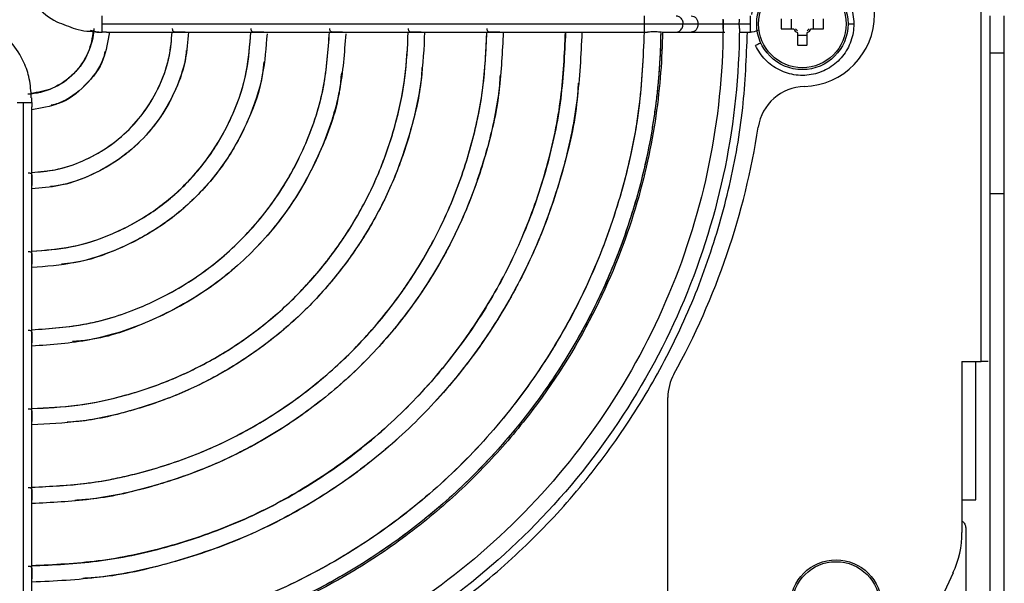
# Model space of a CAD drawing. Header units: millimetres. Extents: x 155400 to 158181, y 110534 to 115156.
# Tile 24 of 121: x 157190 to 157293, y 111532 to 111591. Entities that reach past the tile are written whole.
import ezdxf

# ---------------------------------------------------------------- set-up
doc = ezdxf.new("R2010")
doc.units = ezdxf.units.MM

msp = doc.modelspace()

# ---------------------------------------------------------------- linework, layer by layer
at = {"color": 7, "linetype": 'Continuous', "lineweight": 25}
for p, q in [((157290.17, 111555.39), (157290.17, 111617.49)), ((157270.42, 111591), (157270.42, 111589.97)), ((157272.72, 111589.97), (157272.72, 111591)), ((157291.07, 111591.33), (157291.07, 111587.49)), ((157292.57, 111587.49), (157292.57, 111591.33)), ((157198.75, 111590.49), (157255.15, 111590.49)), ((157259.14, 111590.49), (157260.71, 111590.49)), ((157263.32, 111590.49), (157263.34, 111590.49)), ((157265.01, 111590.49), (157266.17, 111590.49)), ((157198.04, 111589.67), (157197.54, 111589.79)), ((157199.18, 111589.64), (157207.38, 111589.64)), ((157207.38, 111589.64), (157215.57, 111589.64)), ((157215.57, 111589.64), (157223.75, 111589.64)), ((157223.75, 111589.64), (157231.93, 111589.64)), ((157231.93, 111589.64), (157240.11, 111589.64)), ((157240.11, 111589.64), (157248.29, 111589.64)), ((157248.29, 111589.64), (157255.15, 111589.64)), ((157255.15, 111589.64), (157255.46, 111589.64)), ((157257.05, 111589.64), (157257.2, 111589.64)), ((157257.2, 111589.64), (157257.74, 111589.64)), ((157257.74, 111589.64), (157258.45, 111589.64)), ((157258.45, 111589.64), (157260.02, 111589.64)), ((157260.02, 111589.64), (157263.52, 111589.64)), ((157265, 111589.64), (157266.17, 111589.64)), ((157269.38, 111589.97), (157270.67, 111589.97)), ((157271.05, 111589.58), (157271.05, 111588.3)), ((157271.05, 111589.33), (157272.08, 111589.33)), ((157272.08, 111588.3), (157272.08, 111589.58)), ((157272.47, 111589.97), (157273.76, 111589.97)), ((157291.07, 111587.49), (157292.57, 111587.49)), ((157291.07, 111587.49), (157291.07, 111572.84)), ((157292.57, 111572.84), (157292.57, 111587.49)), ((157190.57, 111525.91), (157190.57, 111582.31)), ((157191.42, 111573.68), (157191.42, 111581.88)), ((157191.42, 111565.49), (157191.42, 111573.68)), ((157291.07, 111572.84), (157292.57, 111572.84)), ((157291.07, 111572.84), (157291.07, 111482.64)), ((157292.57, 111482.64), (157292.57, 111572.84)), ((157191.42, 111557.31), (157191.42, 111565.49)), ((157191.42, 111549.13), (157191.42, 111557.31)), ((157288.17, 111555.39), (157290.17, 111555.39)), ((157288.17, 111555.39), (157288.17, 111537.6)), ((157289.62, 111540.99), (157289.62, 111555.39)), ((157290.91, 111555.39), (157290.17, 111555.39)), ((157257.58, 111481.74), (157257.58, 111551.63)), ((157191.42, 111540.95), (157191.42, 111549.13)), ((157191.42, 111532.77), (157191.42, 111540.95)), ((157288.57, 111537.99), (157288.57, 111483.39)), ((157191.42, 111525.91), (157191.42, 111532.77)), ((157287.24, 111533.38), (157281.07, 111520.15))]:
    msp.add_line(p, q, dxfattribs=at)
for centre, radius in [((157271.57, 111590.49), 4.75), ((157271.57, 111590.49), 4.56), ((157275.07, 111529.99), 4.75), ((157275.07, 111529.99), 4.56)]:
    msp.add_circle(centre, radius, dxfattribs=at)
for centre, radius, start, end in [((157271.57, 111591.49), 7.5, 271.5858, 88.4142), ((157286.98, 111590.49), 17.61, 178.3239, 181.6761), ((157256.16, 111590.49), 17.61, 358.3239, 1.6761), ((157271.57, 111590.49), 1.04, 209.7494, 240.2506), ((157271.57, 111590.49), 0.875, 216.0664, 233.9336), ((157271.57, 111590.49), 1.04, 299.7494, 330.2506), ((157271.57, 111590.49), 0.875, 306.0664, 323.9336), ((157271.57, 111605.9), 17.61, 268.3239, 271.6761), ((157271.92, 111578.99), 5, 91.5858, 171.2673), ((157190.57, 111591.49), 77.3, 331.0327, 351.2673), ((157262.58, 111551.63), 5, 151.0327, 180), ((157278.17, 111537.6), 10, 335, 0)]:
    msp.add_arc(centre, radius, start, end, dxfattribs=at)
for points, knots in [([(157189.78, 111598.16), (157189.82, 111597.5), (157189.89, 111596.23), (157190.57, 111594.24), (157191.83, 111592.26), (157193.48, 111590.87), (157194.68, 111590.46), (157195.01, 111590.34)], [0, 0, 0, 0, 0.199525, 0.377271, 0.622704, 0.894615, 1, 1, 1, 1]), ([(157266.31, 111591.46), (157266.43, 111592.11), (157266.67, 111592.73), (157267.37, 111593.85), (157267.82, 111594.35), (157268.87, 111595.15), (157269.47, 111595.45), (157270.74, 111595.81), (157271.41, 111595.87), (157272.72, 111595.75), (157273.36, 111595.57), (157274.55, 111594.98), (157275.08, 111594.58), (157275.97, 111593.6), (157276.32, 111593.03), (157276.8, 111591.8), (157276.92, 111591.14), (157276.92, 111590.49)], [0, 0, 0, 0, 0.125, 0.125, 0.25, 0.25, 0.375, 0.375, 0.5, 0.5, 0.625, 0.625, 0.75, 0.75, 0.875, 0.875, 1, 1, 1, 1]), ([(157255.15, 111590.49), (157255.15, 111590.57), (157255.15, 111590.74), (157255.15, 111590.97), (157255.15, 111591.17), (157255.15, 111591.29), (157255.15, 111591.34), (157255.15, 111591.33), (157255.15, 111591.33)], [0, 0, 0, 0, 0.192196, 0.384392, 0.576588, 0.768784, 0.96098, 1, 1, 1, 1]), ([(157258.45, 111591.33), (157258.45, 111591.33), (157258.51, 111591.34), (157258.63, 111591.31), (157258.8, 111591.23), (157258.94, 111591.09), (157259.06, 111590.91), (157259.13, 111590.71), (157259.14, 111590.56), (157259.14, 111590.49)], [0, 0, 0, 0, 0.000867, 0.167389, 0.333911, 0.500433, 0.666956, 0.833478, 1, 1, 1, 1]), ([(157260.02, 111591.33), (157260.2, 111591.33), (157260.38, 111591.24), (157260.64, 111590.93), (157260.71, 111590.71), (157260.71, 111590.49)], [0, 0, 0, 0, 0.5, 0.5, 1, 1, 1, 1]), ([(157266.17, 111590.49), (157266.17, 111590.71), (157266.17, 111590.93), (157266.17, 111591.24), (157266.17, 111591.33), (157266.17, 111591.33)], [0, 0, 0, 0, 0.5, 0.5, 1, 1, 1, 1]), ([(157191.37, 111582.81), (157191.33, 111583.47), (157191.26, 111584.74), (157190.58, 111586.73), (157189.32, 111588.71), (157187.67, 111590.1), (157186.47, 111590.51), (157186.14, 111590.63)], [0, 0, 0, 0, 0.199525, 0.377271, 0.622704, 0.894615, 1, 1, 1, 1]), ([(157197.89, 111590.03), (157197.83, 111589.15), (157197.62, 111588.28), (157196.89, 111586.67), (157196.38, 111585.93), (157195.13, 111584.68), (157194.39, 111584.17), (157192.78, 111583.44), (157191.91, 111583.23), (157191.02, 111583.17)], [0, 0, 0, 0, 0.25, 0.25, 0.5, 0.5, 0.75, 0.75, 1, 1, 1, 1]), ([(157265.02, 111590), (157264.99, 111585.17), (157264.49, 111580.34), (157262.56, 111570.87), (157261.13, 111566.23), (157257.4, 111557.31), (157255.1, 111553.04), (157249.72, 111545.01), (157246.64, 111541.26), (157239.8, 111534.42), (157236.05, 111531.34), (157228.02, 111525.96), (157223.75, 111523.66), (157214.83, 111519.93), (157210.19, 111518.5), (157200.72, 111516.57), (157195.89, 111516.07), (157191.06, 111516.04)], [0, 0, 0, 0, 0.125, 0.125, 0.25, 0.25, 0.375, 0.375, 0.5, 0.5, 0.625, 0.625, 0.75, 0.75, 0.875, 0.875, 1, 1, 1, 1]), ([(157263.32, 111590), (157263.29, 111585.28), (157262.8, 111580.57), (157260.91, 111571.31), (157259.52, 111566.78), (157255.87, 111558.07), (157253.63, 111553.89), (157248.37, 111546.05), (157245.36, 111542.39), (157238.68, 111535.71), (157235.02, 111532.7), (157227.18, 111527.44), (157223, 111525.19), (157214.29, 111521.55), (157209.76, 111520.15), (157200.51, 111518.26), (157195.79, 111517.77), (157191.07, 111517.74)], [0, 0, 0, 0, 0.125, 0.125, 0.25, 0.25, 0.375, 0.375, 0.5, 0.5, 0.625, 0.625, 0.75, 0.75, 0.875, 0.875, 1, 1, 1, 1]), ([(157195.01, 111590.34), (157195.32, 111590.21), (157196.39, 111589.75), (157197.56, 111589.71), (157198.38, 111589.68)], [0, 0, 0, 0, 0.294877, 1, 1, 1, 1]), ([(157198.75, 111589.65), (157198.75, 111589.68), (157198.75, 111589.83), (157198.75, 111590.09), (157198.75, 111590.28), (157198.75, 111590.38), (157198.75, 111590.49)], [0, 0, 0, 0, 0.5, 0.75, 0.75, 1, 1, 1, 1]), ([(157207.38, 111589.64), (157207.34, 111589.64), (157207.24, 111589.64), (157207.08, 111589.65), (157206.92, 111589.65), (157206.75, 111589.65), (157206.56, 111589.64), (157206.39, 111589.63), (157206.26, 111589.64), (157206.16, 111589.68), (157206.1, 111589.75), (157206.07, 111589.86), (157206.07, 111589.95), (157206.07, 111590)], [0, 0, 0, 0, 0.070444, 0.18514, 0.256184, 0.322249, 0.442181, 0.54762, 0.628269, 0.723094, 0.814049, 0.90549, 1, 1, 1, 1]), ([(157215.57, 111589.64), (157215.53, 111589.64), (157215.43, 111589.64), (157215.26, 111589.65), (157215.1, 111589.65), (157214.93, 111589.65), (157214.75, 111589.64), (157214.58, 111589.63), (157214.44, 111589.64), (157214.34, 111589.68), (157214.28, 111589.75), (157214.25, 111589.86), (157214.25, 111589.95), (157214.25, 111590)], [0, 0, 0, 0, 0.070982, 0.187069, 0.256662, 0.322736, 0.442503, 0.547773, 0.628472, 0.723246, 0.814253, 0.905754, 1, 1, 1, 1]), ([(157223.75, 111589.64), (157223.71, 111589.64), (157223.61, 111589.64), (157223.44, 111589.65), (157223.28, 111589.65), (157223.11, 111589.65), (157222.93, 111589.64), (157222.76, 111589.63), (157222.62, 111589.64), (157222.53, 111589.68), (157222.46, 111589.75), (157222.43, 111589.86), (157222.43, 111589.95), (157222.43, 111590)], [0, 0, 0, 0, 0.071265, 0.188001, 0.256915, 0.323135, 0.442671, 0.547873, 0.628581, 0.723329, 0.814358, 0.905884, 1, 1, 1, 1]), ([(157231.93, 111589.64), (157231.89, 111589.64), (157231.79, 111589.64), (157231.62, 111589.65), (157231.46, 111589.65), (157231.29, 111589.65), (157231.11, 111589.64), (157230.94, 111589.63), (157230.8, 111589.64), (157230.71, 111589.68), (157230.64, 111589.75), (157230.61, 111589.86), (157230.61, 111589.95), (157230.61, 111590)], [0, 0, 0, 0, 0.071439, 0.188544, 0.257071, 0.323422, 0.442775, 0.54794, 0.628648, 0.723382, 0.814421, 0.905962, 1, 1, 1, 1]), ([(157240.11, 111589.64), (157240.07, 111589.64), (157239.96, 111589.64), (157239.8, 111589.65), (157239.64, 111589.65), (157239.47, 111589.65), (157239.29, 111589.64), (157239.12, 111589.63), (157238.98, 111589.64), (157238.88, 111589.68), (157238.82, 111589.75), (157238.79, 111589.86), (157238.79, 111589.95), (157238.79, 111590)], [0, 0, 0, 0, 0.071557, 0.188898, 0.257177, 0.323633, 0.442845, 0.547989, 0.628694, 0.723418, 0.814463, 0.906014, 1, 1, 1, 1]), ([(157255.15, 111590.49), (157255.92, 111590.49), (157256.7, 111590.49), (157258.08, 111590.49), (157258.69, 111590.49), (157259.14, 111590.49)], [0, 0, 0, 0, 0.5, 0.5, 1, 1, 1, 1]), ([(157255.15, 111589.64), (157255.15, 111589.64), (157255.15, 111589.63), (157255.15, 111589.68), (157255.15, 111589.8), (157255.15, 111590), (157255.15, 111590.23), (157255.15, 111590.4), (157255.15, 111590.49)], [0, 0, 0, 0, 0.03902, 0.231216, 0.423412, 0.615608, 0.807804, 1, 1, 1, 1]), ([(157258.45, 111589.64), (157258.45, 111589.64), (157258.51, 111589.63), (157258.63, 111589.66), (157258.8, 111589.74), (157258.94, 111589.88), (157259.06, 111590.06), (157259.13, 111590.26), (157259.14, 111590.41), (157259.14, 111590.49)], [0, 0, 0, 0, 0.000867, 0.167389, 0.333911, 0.500433, 0.666956, 0.833478, 1, 1, 1, 1]), ([(157260.71, 111590.49), (157260.71, 111590.26), (157260.64, 111590.04), (157260.38, 111589.73), (157260.2, 111589.64), (157260.02, 111589.64)], [0, 0, 0, 0, 0.5, 0.5, 1, 1, 1, 1]), ([(157260.71, 111590.49), (157261.01, 111590.49), (157261.4, 111590.49), (157262.31, 111590.49), (157262.82, 111590.49), (157263.32, 111590.49)], [0, 0, 0, 0, 0.5, 0.5, 1, 1, 1, 1]), ([(157263.32, 111590.9), (157263.33, 111590.87), (157263.33, 111590.82), (157263.33, 111590.74), (157263.33, 111590.66), (157263.34, 111590.57), (157263.34, 111590.51), (157263.34, 111590.49)], [0, 0, 0, 0, 0.2030256, 0.4024728, 0.6003906, 0.7988742, 1, 1, 1, 1]), ([(157263.34, 111590.49), (157263.34, 111590.46), (157263.34, 111590.4), (157263.33, 111590.31), (157263.33, 111590.23), (157263.33, 111590.15), (157263.33, 111590.1), (157263.32, 111590.07)], [0, 0, 0, 0, 0.201126, 0.399609, 0.597527, 0.796974, 1, 1, 1, 1]), ([(157263.34, 111590.49), (157263.37, 111590.49), (157263.48, 111590.49), (157263.78, 111590.49), (157263.98, 111590.49), (157264.37, 111590.49), (157264.57, 111590.49), (157264.87, 111590.49), (157264.98, 111590.49), (157265.01, 111590.49)], [0, 0, 0, 0, 0.25, 0.25, 0.5, 0.5, 0.75, 0.75, 1, 1, 1, 1]), ([(157265.01, 111590.49), (157265.01, 111590.51), (157265.01, 111590.57), (157265.01, 111590.65), (157265.02, 111590.75), (157265.02, 111590.86), (157265.02, 111590.93), (157265.02, 111590.97)], [0, 0, 0, 0, 0.166333, 0.332473, 0.500149, 0.750171, 1, 1, 1, 1]), ([(157265.02, 111590), (157265.02, 111590.03), (157265.02, 111590.07), (157265.02, 111590.15), (157265.02, 111590.25), (157265.01, 111590.36), (157265.01, 111590.44), (157265.01, 111590.49)], [0, 0, 0, 0, 0.166888, 0.333046, 0.500145, 0.750806, 1, 1, 1, 1]), ([(157266.17, 111589.64), (157266.17, 111589.64), (157266.17, 111589.73), (157266.17, 111590.04), (157266.17, 111590.26), (157266.17, 111590.49)], [0, 0, 0, 0, 0.5, 0.5, 1, 1, 1, 1]), ([(157276.92, 111590.49), (157276.92, 111589.88), (157276.82, 111589.28), (157276.42, 111588.14), (157276.12, 111587.6), (157275.36, 111586.66), (157274.9, 111586.25), (157273.87, 111585.62), (157273.31, 111585.39), (157272.12, 111585.13), (157271.51, 111585.1), (157270.31, 111585.25), (157269.73, 111585.43), (157268.64, 111585.97), (157268.15, 111586.33), (157267.31, 111587.2), (157266.96, 111587.71), (157266.71, 111588.26)], [0, 0, 0, 0, 0.125, 0.125, 0.25, 0.25, 0.375, 0.375, 0.5, 0.5, 0.625, 0.625, 0.75, 0.75, 0.875, 0.875, 1, 1, 1, 1]), ([(157276.32, 111590.49), (157276.49, 111590.49), (157276.65, 111590.49), (157276.86, 111590.49), (157276.92, 111590.49), (157276.92, 111590.49)], [0, 0, 0, 0, 0.5, 0.5, 1, 1, 1, 1]), ([(157197.82, 111589.84), (157197.7, 111589.05), (157197.43, 111587.36), (157195.86, 111585.2), (157193.73, 111583.64), (157192.07, 111583.38), (157191.32, 111583.26)], [0, 0, 0, 0, 0.235316, 0.505288, 0.775261, 1, 1, 1, 1]), ([(157256.84, 111589.72), (157256.83, 111589.45), (157256.83, 111588.92), (157256.8, 111588.11), (157256.77, 111587.31), (157256.73, 111586.51), (157256.67, 111585.71), (157256.61, 111584.92), (157256.54, 111584.12), (157256.46, 111583.32), (157256.37, 111582.53), (157256.26, 111581.73), (157256.15, 111580.94), (157256.03, 111580.15), (157255.9, 111579.36), (157255.76, 111578.57), (157255.62, 111577.78), (157255.3, 111576.21), (157254.75, 111573.87), (157253.87, 111570.78), (157252.85, 111567.75), (157251.28, 111563.77), (157248.97, 111558.94), (157245.65, 111553.45), (157241.82, 111548.3), (157237.51, 111543.55), (157232.76, 111539.24), (157227.61, 111535.41), (157222.12, 111532.09), (157217.29, 111529.77), (157213.31, 111528.21), (157210.28, 111527.19), (157207.19, 111526.31), (157204.59, 111525.7), (157202.49, 111525.29), (157200.91, 111525.02), (157199.33, 111524.79), (157197.74, 111524.6), (157196.14, 111524.44), (157194.55, 111524.33), (157192.94, 111524.25), (157191.88, 111524.23), (157191.34, 111524.22)], [0, 0, 0, 0, 0.007834, 0.01566, 0.023479, 0.031292, 0.039101, 0.046907, 0.05471, 0.062512, 0.070314, 0.078118, 0.085923, 0.093733, 0.101547, 0.109366, 0.117193, 0.125027, 0.156316, 0.187532, 0.21875, 0.250043, 0.31253, 0.375022, 0.437509, 0.500001, 0.562488, 0.62498, 0.687467, 0.749959, 0.781248, 0.812465, 0.843682, 0.874975, 0.890635, 0.906267, 0.921881, 0.937486, 0.953091, 0.968706, 0.984339, 1, 1, 1, 1]), ([(157256.84, 111589.69), (157256.79, 111585.42), (157256.32, 111581.15), (157254.58, 111572.79), (157253.31, 111568.69), (157249.99, 111560.82), (157247.95, 111557.04), (157243.18, 111549.96), (157240.46, 111546.64), (157234.42, 111540.6), (157231.1, 111537.88), (157224.01, 111533.11), (157220.24, 111531.07), (157212.37, 111527.75), (157208.27, 111526.48), (157199.91, 111524.73), (157195.64, 111524.27), (157191.37, 111524.22)], [0, 0, 0, 0, 0.125, 0.125, 0.25, 0.25, 0.375, 0.375, 0.5, 0.5, 0.625, 0.625, 0.75, 0.75, 0.875, 0.875, 1, 1, 1, 1]), ([(157257.02, 111589.68), (157256.98, 111586.93), (157256.78, 111584.01), (157255.88, 111577.86), (157255.19, 111574.62), (157253.17, 111567.91), (157251.83, 111564.44), (157248.33, 111557.4), (157246.17, 111553.84), (157242.22, 111548.63), (157240.79, 111546.91), (157237.68, 111543.56), (157236, 111541.93), (157232.4, 111538.8), (157230.48, 111537.3), (157226.41, 111534.48), (157224.26, 111533.16), (157219.76, 111530.74), (157217.4, 111529.64), (157212.52, 111527.71), (157210, 111526.89), (157204.82, 111525.53), (157202.17, 111525), (157196.81, 111524.28), (157194.09, 111524.08), (157191.37, 111524.05)], [0, 0, 0, 0, 0.125, 0.125, 0.25, 0.25, 0.375, 0.375, 0.5, 0.5, 0.5625, 0.5625, 0.625, 0.625, 0.6875, 0.6875, 0.75, 0.75, 0.8125, 0.8125, 0.875, 0.875, 0.9375, 0.9375, 1, 1, 1, 1]), ([(157255.12, 111589.65), (157255, 111586.98), (157254.75, 111581.52), (157253.02, 111573.41), (157250.31, 111565.48), (157246.57, 111557.97), (157241.9, 111551), (157236.36, 111544.7), (157230.06, 111539.16), (157223.09, 111534.49), (157215.58, 111530.75), (157207.64, 111528.04), (157199.54, 111526.31), (157194.08, 111526.06), (157191.41, 111525.94)], [0, 0, 0, 0, 0.080392, 0.164318, 0.248243, 0.332169, 0.416094, 0.50002, 0.583946, 0.667871, 0.751797, 0.835722, 0.919648, 1, 1, 1, 1]), ([(157255.11, 111589.65), (157255, 111587.02), (157254.76, 111581.59), (157253.05, 111573.51), (157250.34, 111565.55), (157246.6, 111558.01), (157241.92, 111551.02), (157236.37, 111544.69), (157230.04, 111539.14), (157223.05, 111534.46), (157215.51, 111530.72), (157207.55, 111528.01), (157199.47, 111526.3), (157194.04, 111526.06), (157191.41, 111525.94)], [0, 0, 0, 0, 0.0792053, 0.1633682, 0.2475312, 0.3316941, 0.415857, 0.50002, 0.5841829, 0.6683458, 0.7525087, 0.8366717, 0.9208346, 1, 1, 1, 1]), ([(157248.64, 111589.64), (157248.53, 111587.25), (157248.3, 111582.36), (157246.75, 111575.1), (157244.31, 111567.97), (157240.94, 111561.22), (157236.74, 111554.96), (157231.77, 111549.29), (157226.1, 111544.32), (157219.84, 111540.11), (157213.09, 111536.75), (157205.96, 111534.31), (157198.7, 111532.76), (157193.81, 111532.53), (157191.42, 111532.42)], [0, 0, 0, 0, 0.079899, 0.163919, 0.247939, 0.33196, 0.41598, 0.5, 0.58402, 0.66804, 0.752061, 0.836081, 0.920101, 1, 1, 1, 1]), ([(157246.94, 111589.64), (157246.83, 111587.33), (157246.61, 111582.58), (157245.1, 111575.54), (157242.73, 111568.62), (157239.47, 111562.07), (157235.39, 111555.99), (157230.56, 111550.5), (157225.06, 111545.67), (157218.99, 111541.59), (157212.44, 111538.33), (157205.52, 111535.96), (157198.48, 111534.45), (157193.73, 111534.23), (157191.42, 111534.12)], [0, 0, 0, 0, 0.079793, 0.163835, 0.247876, 0.331917, 0.415959, 0.5, 0.584041, 0.668083, 0.752124, 0.836165, 0.920207, 1, 1, 1, 1]), ([(157240.46, 111589.64), (157240.36, 111587.61), (157240.16, 111583.43), (157238.83, 111577.22), (157236.73, 111571.11), (157233.84, 111565.32), (157230.24, 111559.95), (157225.97, 111555.09), (157221.11, 111550.82), (157215.74, 111547.22), (157209.95, 111544.33), (157203.84, 111542.23), (157197.63, 111540.89), (157193.45, 111540.69), (157191.42, 111540.6)], [0, 0, 0, 0, 0.079324, 0.163459, 0.247594, 0.331729, 0.415865, 0.5, 0.584135, 0.668271, 0.752406, 0.836541, 0.920676, 1, 1, 1, 1]), ([(157191.42, 111542.3), (157193.38, 111542.39), (157197.41, 111542.59), (157203.4, 111543.88), (157209.3, 111545.9), (157214.89, 111548.69), (157220.07, 111552.17), (157224.76, 111556.3), (157228.88, 111560.99), (157232.37, 111566.17), (157235.15, 111571.76), (157237.18, 111577.66), (157238.47, 111583.65), (157238.67, 111587.68), (157238.76, 111589.64)], [0, 0, 0, 0, 0.079179, 0.163343, 0.247507, 0.331672, 0.415836, 0.5, 0.584164, 0.668328, 0.752493, 0.836657, 0.920821, 1, 1, 1, 1]), ([(157232.28, 111589.64), (157232.2, 111587.96), (157232.03, 111584.5), (157230.91, 111579.34), (157229.15, 111574.24), (157226.74, 111569.42), (157223.73, 111564.94), (157220.17, 111560.89), (157216.12, 111557.33), (157211.64, 111554.32), (157206.81, 111551.91), (157201.72, 111550.15), (157196.56, 111549.03), (157193.09, 111548.86), (157191.42, 111548.78)], [0, 0, 0, 0, 0.078516, 0.162813, 0.24711, 0.331407, 0.415703, 0.5, 0.584297, 0.668593, 0.75289, 0.837187, 0.921484, 1, 1, 1, 1]), ([(157191.42, 111550.48), (157193.02, 111550.56), (157196.34, 111550.72), (157201.28, 111551.8), (157206.16, 111553.48), (157210.79, 111555.8), (157215.08, 111558.68), (157218.96, 111562.09), (157222.38, 111565.98), (157225.26, 111570.27), (157227.58, 111574.9), (157229.26, 111579.78), (157230.34, 111584.72), (157230.5, 111588.04), (157230.58, 111589.64)], [0, 0, 0, 0, 0.078306, 0.1626448, 0.2469836, 0.3313224, 0.4156612, 0.5, 0.5843388, 0.6686776, 0.7530164, 0.8373552, 0.921694, 1, 1, 1, 1]), ([(157191.42, 111558.67), (157193.34, 111558.81), (157197.31, 111559.09), (157203.07, 111560.98), (157208.49, 111563.89), (157213.24, 111567.82), (157217.17, 111572.57), (157220.08, 111577.99), (157221.97, 111583.75), (157222.25, 111587.72), (157222.39, 111589.64)], [0, 0, 0, 0, 0.119249, 0.246166, 0.373083, 0.5, 0.626917, 0.753834, 0.880751, 1, 1, 1, 1]), ([(157191.42, 111566.85), (157192.81, 111566.96), (157195.7, 111567.18), (157199.92, 111568.58), (157203.91, 111570.74), (157207.42, 111573.64), (157210.32, 111577.15), (157212.48, 111581.14), (157213.88, 111585.36), (157214.1, 111588.25), (157214.21, 111589.64)], [0, 0, 0, 0, 0.117164, 0.244776, 0.372388, 0.5, 0.627612, 0.755224, 0.882836, 1, 1, 1, 1]), ([(157207.73, 111589.64), (157207.65, 111588.68), (157207.47, 111586.63), (157206.46, 111583.64), (157204.9, 111580.77), (157202.81, 111578.25), (157200.29, 111576.16), (157197.42, 111574.6), (157194.43, 111573.59), (157192.38, 111573.41), (157191.42, 111573.33)], [0, 0, 0, 0, 0.114006, 0.242671, 0.371335, 0.5, 0.628665, 0.757329, 0.885994, 1, 1, 1, 1]), ([(157191.42, 111575.03), (157192.27, 111575.11), (157194.09, 111575.27), (157196.77, 111576.18), (157199.34, 111577.58), (157201.6, 111579.46), (157203.48, 111581.72), (157204.88, 111584.29), (157205.79, 111586.97), (157205.95, 111588.79), (157206.03, 111589.64)], [0, 0, 0, 0, 0.112705, 0.241804, 0.370902, 0.5, 0.629098, 0.758196, 0.887295, 1, 1, 1, 1]), ([(157199.5, 111589.64), (157199.34, 111588.67), (157199, 111586.61), (157197.08, 111583.98), (157194.45, 111582.06), (157192.39, 111581.72), (157191.42, 111581.56)], [0, 0, 0, 0, 0.2347266, 0.5, 0.7652734, 1, 1, 1, 1]), ([(157191.42, 111542.3), (157193.34, 111542.39), (157197.34, 111542.57), (157203.31, 111543.85), (157209.24, 111545.87), (157214.85, 111548.67), (157220.06, 111552.16), (157224.77, 111556.29), (157228.9, 111561), (157232.39, 111566.21), (157235.19, 111571.82), (157237.21, 111577.75), (157238.49, 111583.72), (157238.67, 111587.72), (157238.76, 111589.64)], [0, 0, 0, 0, 0.077553, 0.162043, 0.246532, 0.331021, 0.415511, 0.5, 0.584489, 0.668979, 0.753468, 0.837957, 0.922447, 1, 1, 1, 1]), ([(157191.42, 111534.12), (157193.69, 111534.23), (157198.41, 111534.43), (157205.43, 111535.93), (157212.37, 111538.29), (157218.95, 111541.56), (157225.05, 111545.65), (157230.57, 111550.49), (157235.41, 111556.01), (157239.5, 111562.11), (157242.76, 111568.68), (157245.13, 111575.63), (157246.62, 111582.65), (157246.83, 111587.36), (157246.93, 111589.64)], [0, 0, 0, 0, 0.0784081, 0.1627265, 0.2470449, 0.3313633, 0.4156816, 0.5, 0.5843184, 0.6686367, 0.7529551, 0.8372735, 0.9215919, 1, 1, 1, 1]), ([(157191.42, 111558.68), (157193.31, 111558.81), (157197.25, 111559.08), (157203, 111560.94), (157208.46, 111563.87), (157213.25, 111567.81), (157217.19, 111572.6), (157220.12, 111578.06), (157221.98, 111583.81), (157222.25, 111587.75), (157222.38, 111589.64)], [0, 0, 0, 0, 0.117001, 0.244667, 0.372334, 0.5, 0.627666, 0.755333, 0.882999, 1, 1, 1, 1]), ([(157191.42, 111550.48), (157192.98, 111550.55), (157196.26, 111550.71), (157201.18, 111551.77), (157206.1, 111553.45), (157210.75, 111555.77), (157215.06, 111558.66), (157218.97, 111562.09), (157222.4, 111566), (157225.29, 111570.31), (157227.61, 111574.96), (157229.29, 111579.87), (157230.35, 111584.79), (157230.5, 111588.08), (157230.58, 111589.64)], [0, 0, 0, 0, 0.076339, 0.161071, 0.245804, 0.330536, 0.415268, 0.5, 0.584732, 0.669464, 0.754196, 0.838929, 0.923661, 1, 1, 1, 1]), ([(157191.42, 111575.04), (157192.24, 111575.11), (157194.04, 111575.25), (157196.7, 111576.14), (157199.31, 111577.56), (157201.61, 111579.45), (157203.5, 111581.75), (157204.91, 111584.36), (157205.81, 111587.02), (157205.95, 111588.82), (157206.02, 111589.64)], [0, 0, 0, 0, 0.10791, 0.238607, 0.369303, 0.5, 0.630697, 0.761393, 0.89209, 1, 1, 1, 1]), ([(157191.42, 111566.86), (157192.77, 111566.95), (157195.64, 111567.16), (157199.85, 111568.54), (157203.89, 111570.71), (157207.43, 111573.63), (157210.35, 111577.17), (157212.51, 111581.21), (157213.9, 111585.42), (157214.1, 111588.29), (157214.2, 111589.64)], [0, 0, 0, 0, 0.114102, 0.242735, 0.371367, 0.5, 0.628633, 0.757265, 0.885898, 1, 1, 1, 1]), ([(157224.07, 111589.46), (157223.93, 111587.49), (157223.63, 111583.36), (157221.66, 111577.34), (157218.59, 111571.62), (157214.45, 111566.61), (157209.44, 111562.47), (157203.72, 111559.4), (157197.64, 111557.41), (157193.45, 111557.11), (157191.42, 111556.97)], [0, 0, 0, 0, 0.116559, 0.243807, 0.371054, 0.498301, 0.625549, 0.752796, 0.880043, 1, 1, 1, 1]), ([(157215.89, 111589.46), (157215.78, 111588.03), (157215.55, 111584.97), (157214.06, 111580.49), (157211.75, 111576.2), (157208.63, 111572.43), (157204.86, 111569.31), (157200.57, 111567), (157196.03, 111565.5), (157192.92, 111565.26), (157191.42, 111565.15)], [0, 0, 0, 0, 0.11369, 0.2417, 0.36971, 0.49772, 0.62573, 0.75374, 0.88175, 1, 1, 1, 1]), ([(157198.04, 111589.67), (157198.05, 111589.67), (157198.09, 111589.66), (157198.15, 111589.65), (157198.21, 111589.65), (157198.28, 111589.64), (157198.39, 111589.64), (157198.55, 111589.65), (157198.68, 111589.65), (157198.75, 111589.65)], [0, 0, 0, 0, 0.101266, 0.200723, 0.299693, 0.399357, 0.500773, 0.751589, 1, 1, 1, 1]), ([(157199.18, 111589.64), (157199.15, 111589.64), (157199.06, 111589.64), (157198.91, 111589.64), (157198.8, 111589.65), (157198.75, 111589.65)], [0, 0, 0, 0, 0.2322126, 0.7169219, 1, 1, 1, 1]), ([(157209.68, 111517.65), (157212.3, 111518.43), (157217.55, 111519.98), (157225.03, 111523.38), (157232.13, 111527.51), (157238.73, 111532.4), (157244.76, 111537.98), (157250.14, 111544.18), (157254.82, 111550.93), (157258.74, 111558.15), (157261.86, 111565.75), (157264.11, 111573.64), (157265.54, 111581.64), (157265.75, 111587), (157265.85, 111589.64)], [0, 0, 0, 0, 0.083591, 0.167181, 0.250772, 0.334363, 0.417953, 0.501544, 0.585135, 0.668725, 0.752316, 0.835907, 0.919498, 1, 1, 1, 1]), ([(157256.84, 111589.69), (157256.84, 111589.67), (157256.83, 111589.64), (157256.79, 111589.63), (157256.71, 111589.64), (157256.57, 111589.65), (157256.37, 111589.67), (157256.16, 111589.67), (157255.93, 111589.67), (157255.7, 111589.65), (157255.53, 111589.63), (157255.47, 111589.64), (157255.45, 111589.64)], [0, 0, 0, 0, 0.082883, 0.175006, 0.249666, 0.34992, 0.524193, 0.610002, 0.698997, 0.873049, 0.969791, 1, 1, 1, 1]), ([(157267.25, 111588.5), (157267.1, 111588.43), (157266.96, 111588.37), (157266.76, 111588.28), (157266.71, 111588.26), (157266.71, 111588.26)], [0, 0, 0, 0, 0.5, 0.5, 1, 1, 1, 1]), ([(157207.49, 111587.71), (157207.46, 111587.43), (157207.33, 111586.06), (157206.47, 111583.71), (157204.93, 111580.8), (157202.81, 111578.25), (157200.26, 111576.13), (157197.35, 111574.59), (157194.99, 111573.73), (157193.63, 111573.6), (157193.35, 111573.57)], [0, 0, 0, 0, 0.0390989, 0.1927326, 0.3463663, 0.5, 0.6536337, 0.8072674, 0.9609011, 1, 1, 1, 1]), ([(157199.01, 111587.62), (157198.97, 111587.37), (157198.7, 111586.01), (157197.02, 111584.04), (157195.05, 111582.36), (157193.69, 111582.09), (157193.44, 111582.04)], [0, 0, 0, 0, 0.092574, 0.5, 0.907426, 1, 1, 1, 1]), ([(157215.56, 111586.56), (157215.52, 111586.13), (157215.33, 111584.08), (157214.06, 111580.56), (157211.77, 111576.22), (157208.63, 111572.43), (157204.84, 111569.29), (157200.5, 111567), (157196.98, 111565.73), (157194.93, 111565.54), (157194.5, 111565.5)], [0, 0, 0, 0, 0.040148, 0.193432, 0.346716, 0.5, 0.653284, 0.806568, 0.959852, 1, 1, 1, 1]), ([(157232, 111585.96), (157231.98, 111585.56), (157231.84, 111583.36), (157230.9, 111579.44), (157229.19, 111574.31), (157226.76, 111569.46), (157223.74, 111564.96), (157220.17, 111560.89), (157216.1, 111557.32), (157211.6, 111554.3), (157206.75, 111551.87), (157201.62, 111550.15), (157197.7, 111549.22), (157195.5, 111549.08), (157195.1, 111549.06)], [0, 0, 0, 0, 0.021345, 0.117076, 0.212807, 0.308538, 0.404269, 0.5, 0.595731, 0.691462, 0.787193, 0.882924, 0.978655, 1, 1, 1, 1]), ([(157223.62, 111585.41), (157223.57, 111584.83), (157223.33, 111582.1), (157221.65, 111577.41), (157218.62, 111571.65), (157214.45, 111566.61), (157209.41, 111562.44), (157203.65, 111559.41), (157198.96, 111557.73), (157196.23, 111557.49), (157195.65, 111557.44)], [0, 0, 0, 0, 0.040678, 0.193785, 0.346893, 0.5, 0.653107, 0.806215, 0.959322, 1, 1, 1, 1]), ([(157240.13, 111585.15), (157240.1, 111584.66), (157239.94, 111582.02), (157238.82, 111577.32), (157236.76, 111571.17), (157233.86, 111565.36), (157230.25, 111559.97), (157225.97, 111555.09), (157221.09, 111550.81), (157215.7, 111547.2), (157209.89, 111544.3), (157203.74, 111542.24), (157199.04, 111541.12), (157196.4, 111540.96), (157195.91, 111540.93)], [0, 0, 0, 0, 0.021563, 0.11725, 0.212938, 0.308625, 0.404313, 0.5, 0.595687, 0.691375, 0.787062, 0.88275, 0.978437, 1, 1, 1, 1]), ([(157248.25, 111584.33), (157248.22, 111583.76), (157248.03, 111580.68), (157246.73, 111575.19), (157244.34, 111568.03), (157240.96, 111561.26), (157236.76, 111554.98), (157231.77, 111549.29), (157226.08, 111544.3), (157219.8, 111540.1), (157213.02, 111536.72), (157205.87, 111534.33), (157200.38, 111533.03), (157197.3, 111532.84), (157196.73, 111532.81)], [0, 0, 0, 0, 0.021719, 0.117375, 0.213031, 0.308688, 0.404344, 0.5, 0.595656, 0.691312, 0.786969, 0.882625, 0.978281, 1, 1, 1, 1]), ([(157191.41, 111582.31), (157191.41, 111582.41), (157191.41, 111582.59), (157191.41, 111582.74), (157191.41, 111582.81)], [0, 0, 0, 0, 0.570642, 1, 1, 1, 1]), ([(157190.57, 111582.31), (157190.67, 111582.31), (157190.77, 111582.31), (157190.95, 111582.31), (157191.04, 111582.31), (157191.28, 111582.31), (157191.38, 111582.31), (157191.41, 111582.31)], [0, 0, 0, 0, 0.25, 0.25, 0.5, 0.5, 1, 1, 1, 1]), ([(157191.41, 111582.31), (157191.41, 111582.26), (157191.41, 111582.15), (157191.42, 111582), (157191.42, 111581.91), (157191.42, 111581.88)], [0, 0, 0, 0, 0.281141, 0.76896, 1, 1, 1, 1]), ([(157191.06, 111574.99), (157191.11, 111574.99), (157191.2, 111574.99), (157191.31, 111574.96), (157191.38, 111574.9), (157191.42, 111574.8), (157191.43, 111574.67), (157191.42, 111574.5), (157191.41, 111574.31), (157191.41, 111574.14), (157191.41, 111573.98), (157191.42, 111573.82), (157191.42, 111573.72), (157191.42, 111573.68)], [0, 0, 0, 0, 0.094792, 0.18675, 0.277257, 0.372375, 0.4528, 0.558004, 0.677792, 0.743943, 0.814938, 0.929648, 1, 1, 1, 1]), ([(157191.06, 111566.81), (157191.1, 111566.81), (157191.2, 111566.81), (157191.31, 111566.78), (157191.38, 111566.72), (157191.42, 111566.62), (157191.43, 111566.48), (157191.42, 111566.31), (157191.41, 111566.13), (157191.41, 111565.96), (157191.41, 111565.8), (157191.42, 111565.63), (157191.42, 111565.53), (157191.42, 111565.49)], [0, 0, 0, 0, 0.092756, 0.182571, 0.274218, 0.372182, 0.452656, 0.557687, 0.677337, 0.743493, 0.813027, 0.929108, 1, 1, 1, 1]), ([(157191.06, 111558.63), (157191.1, 111558.63), (157191.2, 111558.63), (157191.31, 111558.6), (157191.38, 111558.54), (157191.42, 111558.44), (157191.43, 111558.3), (157191.42, 111558.13), (157191.41, 111557.95), (157191.41, 111557.78), (157191.41, 111557.62), (157191.42, 111557.45), (157191.42, 111557.35), (157191.42, 111557.31)], [0, 0, 0, 0, 0.092567, 0.182345, 0.274039, 0.37206, 0.452544, 0.557506, 0.676944, 0.743247, 0.812098, 0.928822, 1, 1, 1, 1]), ([(157191.06, 111550.45), (157191.11, 111550.45), (157191.2, 111550.45), (157191.31, 111550.42), (157191.38, 111550.35), (157191.42, 111550.26), (157191.43, 111550.12), (157191.42, 111549.95), (157191.41, 111549.77), (157191.41, 111549.6), (157191.41, 111549.44), (157191.42, 111549.27), (157191.42, 111549.17), (157191.42, 111549.13)], [0, 0, 0, 0, 0.094497, 0.186701, 0.277163, 0.371947, 0.452382, 0.557204, 0.676612, 0.742944, 0.811491, 0.928541, 1, 1, 1, 1]), ([(157191.06, 111542.27), (157191.1, 111542.27), (157191.2, 111542.27), (157191.3, 111542.24), (157191.38, 111542.18), (157191.42, 111542.08), (157191.43, 111541.94), (157191.42, 111541.77), (157191.41, 111541.59), (157191.41, 111541.42), (157191.41, 111541.26), (157191.42, 111541.09), (157191.42, 111540.99), (157191.42, 111540.95)], [0, 0, 0, 0, 0.092377, 0.182117, 0.273858, 0.371937, 0.452364, 0.557156, 0.676422, 0.742857, 0.81115, 0.928427, 1, 1, 1, 1]), ([(157288.17, 111540.99), (157288.2, 111540.99), (157288.4, 111540.99), (157288.78, 111540.99), (157289.26, 111540.99), (157289.5, 111540.99), (157289.62, 111540.99)], [0, 0, 0, 0, 0.03619, 0.35746, 0.67873, 1, 1, 1, 1]), ([(157288.17, 111538.76), (157288.21, 111538.74), (157288.36, 111538.65), (157288.53, 111538.37), (157288.56, 111538.11), (157288.57, 111537.99)], [0, 0, 0, 0, 0.141684, 0.570842, 1, 1, 1, 1]), ([(157191.06, 111534.09), (157191.1, 111534.09), (157191.2, 111534.09), (157191.3, 111534.06), (157191.38, 111534), (157191.42, 111533.9), (157191.43, 111533.76), (157191.42, 111533.59), (157191.41, 111533.41), (157191.41, 111533.24), (157191.41, 111533.08), (157191.42, 111532.92), (157191.42, 111532.81), (157191.42, 111532.77)], [0, 0, 0, 0, 0.092323, 0.182053, 0.273807, 0.371904, 0.452328, 0.557104, 0.676263, 0.742784, 0.810903, 0.928342, 1, 1, 1, 1])]:
    msp.add_open_spline(points, degree=3, knots=knots, dxfattribs=at)
for points in [[(157198.75, 111590.49), (157198.75, 111590.88), (157198.75, 111591.23), (157198.75, 111591.32)], [(157263.32, 111590.9), (157263.32, 111590.92), (157263.32, 111590.94), (157263.32, 111590.97)], [(157263.32, 111590.49), (157263.32, 111590.63), (157263.32, 111590.77), (157263.32, 111590.9)], [(157263.32, 111590.07), (157263.32, 111590.2), (157263.32, 111590.34), (157263.32, 111590.49)], [(157263.32, 111590), (157263.32, 111590.03), (157263.32, 111590.05), (157263.32, 111590.07)], [(157263.32, 111589.93), (157263.32, 111589.95), (157263.32, 111589.98), (157263.32, 111590)], [(157266.93, 111589.8), (157266.69, 111589.69), (157266.43, 111589.64), (157266.17, 111589.64)], [(157189.89, 111582.31), (157190.06, 111582.31), (157190.32, 111582.31), (157190.57, 111582.31)]]:
    msp.add_open_spline(points, degree=3, dxfattribs=at)

doc.saveas('drawing.dxf')
